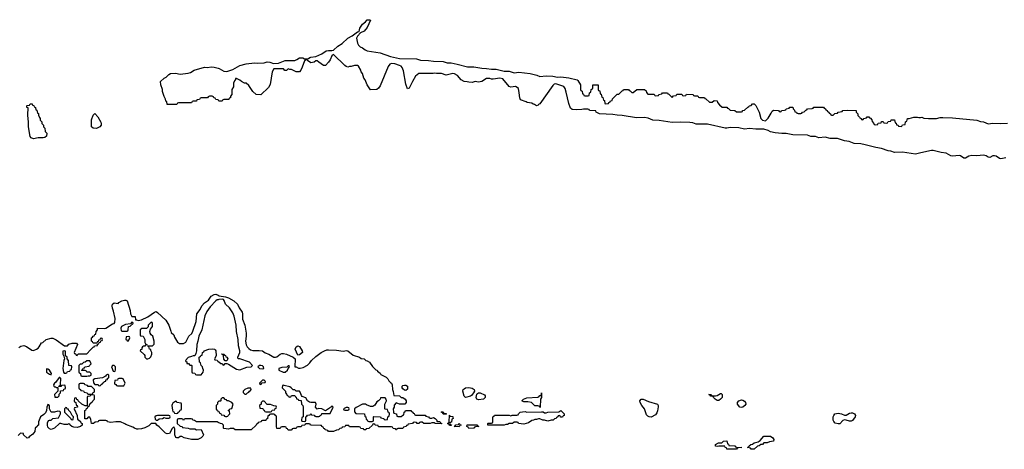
# Model space of a CAD drawing. Header units: inches. Extents: x 2112843 to 2323771, y 35243 to 209174.
# Tile 26 of 83: x 2247539 to 2259751, y 61449 to 66777. Entities that reach past the tile are written whole.
import ezdxf

# ---------------------------------------------------------------- set-up
doc = ezdxf.new("R2010")
doc.units = ezdxf.units.IN
doc.header["$MEASUREMENT"] = 0
doc.layers.add('C2046', color=7, linetype='Continuous')
doc.layers.add('C2056', color=7, linetype='Continuous')

msp = doc.modelspace()

# ---------------------------------------------------------------- linework, layer by layer
at = {"layer": 'C2046', "color": 6}
for points in [[(2250000, 65782), (2249970, 65786), (2249962, 65802), (2249946, 65810), (2249942, 65822), (2249927, 65827), (2249893, 65827), (2249878, 65822), (2249870, 65806), (2249790, 65806), (2249778, 65802), (2249770, 65786), (2249738, 65782), (2249730, 65766), (2249690, 65766), (2249678, 65762), (2249670, 65746), (2249510, 65746), (2249498, 65742), (2249490, 65726), (2249370, 65726), (2249362, 65762), (2249350, 65766), (2249348, 65790), (2249330, 65826), (2249310, 65886), (2249309, 65910), (2249289, 65970), (2249286, 66010), (2249332, 66050), (2249357, 66063), (2249390, 66098), (2249410, 66108), (2249470, 66113), (2249530, 66100), (2249630, 66112), (2249657, 66123), (2249702, 66150), (2249830, 66189), (2249870, 66183), (2249912, 66192), (2249951, 66190), (2250000, 66174)], [(2247530, 62711), (2247552, 62728), (2247590, 62735), (2247623, 62723), (2247690, 62679), (2247710, 62675), (2247749, 62691), (2247770, 62705), (2247782, 62718), (2247810, 62771), (2247828, 62772), (2247869, 62810), (2247930, 62828), (2247950, 62827), (2247990, 62808), (2248094, 62734), (2248130, 62731), (2248150, 62751), (2248190, 62764), (2248210, 62767), (2248245, 62765), (2248258, 62750), (2248214, 62650), (2248218, 62638), (2248230, 62634), (2248238, 62618), (2248250, 62614), (2248255, 62625), (2248270, 62632), (2248370, 62634), (2248416, 62684), (2248450, 62714), (2248462, 62718), (2248467, 62733), (2248502, 62738), (2248506, 62754), (2248522, 62758), (2248526, 62774), (2248542, 62778), (2248546, 62794), (2248562, 62798), (2248566, 62810), (2248562, 62822), (2248550, 62826), (2248538, 62822), (2248534, 62806), (2248518, 62802), (2248514, 62786), (2248498, 62782), (2248494, 62766), (2248450, 62766), (2248442, 62782), (2248428, 62790), (2248428, 62830), (2248442, 62838), (2248450, 62854), (2248462, 62858), (2248470, 62874), (2248482, 62878), (2248488, 62910), (2248506, 62930), (2248506, 62950), (2248590, 62947), (2248609, 62951), (2248690, 63005), (2248709, 63011), (2248717, 63023), (2248723, 63070), (2248703, 63163), (2248690, 63198), (2248685, 63230), (2248688, 63250), (2248710, 63266), (2248762, 63258), (2248768, 63270), (2248804, 63290), (2248838, 63298), (2248857, 63297), (2248872, 63290), (2248911, 63171), (2248912, 63130), (2248930, 63094), (2248970, 63094), (2248974, 63054), (2248986, 63054), (2249010, 63045), (2249050, 63055), (2249130, 63091), (2249210, 63151), (2249230, 63156), (2249250, 63147), (2249350, 63050), (2249390, 62990), (2249412, 62912), (2249419, 62899), (2249452, 62870), (2249461, 62841), (2249497, 62777), (2249521, 62761), (2249570, 62763), (2249601, 62779), (2249636, 62850), (2249673, 62887), (2249688, 62912), (2249727, 63033), (2249737, 63130), (2249778, 63182), (2249798, 63230), (2249830, 63267), (2249880, 63300), (2249915, 63350), (2249950, 63370), (2249970, 63374), (2250000, 63360)], [(2250000, 63304), (2249990, 63302), (2249970, 63290), (2249903, 63217), (2249861, 63159), (2249837, 63103), (2249796, 62930), (2249762, 62850), (2249749, 62791), (2249735, 62750), (2249731, 62670), (2249725, 62635), (2249711, 62609), (2249690, 62608), (2249670, 62598), (2249630, 62588), (2249594, 62550), (2249598, 62538), (2249612, 62532), (2249614, 62514), (2249632, 62512), (2249650, 62494), (2249670, 62494), (2249674, 62490), (2249674, 62410), (2249678, 62398), (2249710, 62392), (2249718, 62378), (2249733, 62373), (2249790, 62374), (2249816, 62404), (2249818, 62430), (2249809, 62450), (2249808, 62470), (2249788, 62490), (2249782, 62522), (2249768, 62530), (2249766, 62590), (2249782, 62598), (2249787, 62613), (2249802, 62618), (2249806, 62650), (2249822, 62658), (2249826, 62670), (2249886, 62690), (2249934, 62694), (2249955, 62690), (2249962, 62682), (2249971, 62669), (2249974, 62610), (2249954, 62570), (2249958, 62558), (2249990, 62554), (2249998, 62538), (2250000, 62537)], [(2250000, 61783), (2249990, 61788), (2249731, 61789), (2249707, 61807), (2249686, 61810), (2249682, 61822), (2249667, 61827), (2249593, 61827), (2249578, 61822), (2249570, 61808), (2249562, 61822), (2249550, 61826), (2249510, 61826), (2249498, 61822), (2249494, 61810), (2249494, 61770), (2249530, 61734), (2249554, 61730), (2249558, 61718), (2249630, 61712), (2249650, 61702), (2249710, 61702), (2249730, 61692), (2249790, 61694), (2249818, 61630), (2249811, 61610), (2249791, 61590), (2249750, 61570), (2249670, 61569), (2249577, 61590), (2249550, 61606), (2249530, 61606), (2249509, 61589), (2249489, 61589), (2249475, 61595), (2249464, 61630), (2249462, 61702), (2249450, 61726), (2249430, 61708), (2249395, 61645), (2249370, 61639), (2249349, 61650), (2249317, 61677), (2249270, 61729), (2249238, 61750), (2249228, 61768), (2249170, 61768), (2249141, 61739), (2249090, 61714), (2249050, 61701), (2249010, 61697), (2248990, 61699), (2248962, 61710), (2248943, 61723), (2248855, 61755), (2248844, 61764), (2248788, 61788), (2248730, 61789), (2248670, 61782), (2248626, 61790), (2248622, 61802), (2248607, 61807), (2248530, 61806), (2248518, 61802), (2248512, 61788), (2248473, 61787), (2248454, 61770), (2248429, 61769), (2248420, 61820), (2248410, 61846), (2248390, 61846), (2248370, 61828), (2248347, 61827), (2248346, 61930), (2248362, 61938), (2248367, 61953), (2248382, 61958), (2248386, 61974), (2248406, 61990), (2248407, 62013), (2248422, 62018), (2248426, 62030), (2248442, 62038), (2248446, 62050), (2248466, 62070), (2248466, 62110), (2248462, 62122), (2248430, 62126), (2248418, 62122), (2248412, 62108), (2248378, 62102), (2248374, 62090), (2248374, 61986), (2248350, 61986), (2248309, 62009), (2248266, 62050), (2248262, 62062), (2248247, 62067), (2248242, 62082), (2248230, 62086), (2248218, 62082), (2248214, 62050), (2248218, 62038), (2248234, 62030), (2248238, 61998), (2248252, 61992), (2248254, 61970), (2248218, 61962), (2248214, 61950), (2248252, 61870), (2248258, 61818), (2248270, 61814), (2248293, 61793), (2248298, 61778), (2248314, 61770), (2248314, 61750), (2248294, 61730), (2248250, 61719), (2248210, 61724), (2248186, 61730), (2248166, 61750), (2248162, 61762), (2248150, 61766), (2248130, 61758), (2248090, 61757), (2248050, 61769), (2248032, 61768), (2247970, 61709), (2247930, 61695), (2247910, 61701), (2247890, 61722), (2247883, 61750), (2247882, 61778), (2247895, 61805), (2247909, 61811), (2247930, 61812), (2247950, 61832), (2248022, 61838), (2248046, 61890), (2248046, 61910), (2248036, 61916), (2248010, 61922), (2247970, 61908), (2247930, 61908), (2247909, 61950), (2247908, 61988), (2247902, 62002), (2247890, 62006), (2247876, 61970), (2247871, 61930), (2247858, 61902), (2247839, 61881), (2247798, 61850), (2247774, 61790), (2247774, 61750), (2247758, 61742), (2247754, 61730), (2247732, 61710), (2247725, 61670), (2247702, 61638), (2247658, 61602), (2247650, 61589), (2247630, 61588), (2247588, 61630), (2247586, 61646), (2247550, 61648), (2247519, 61621)], [(2250000, 62036), (2249994, 62030), (2249994, 62010), (2249974, 61990), (2249974, 61950), (2249978, 61938), (2249993, 61933), (2249998, 61918), (2250000, 61917)]]:
    msp.add_lwpolyline(points, dxfattribs=at)
for points in [[(2247710, 65301), (2247681, 65310), (2247670, 65330), (2247649, 65450), (2247649, 65509), (2247638, 65590), (2247638, 65630), (2247646, 65650), (2247646, 65670), (2247642, 65682), (2247628, 65690), (2247628, 65710), (2247630, 65714), (2247662, 65718), (2247670, 65734), (2247693, 65733), (2247698, 65718), (2247713, 65713), (2247718, 65698), (2247734, 65690), (2247738, 65658), (2247750, 65654), (2247758, 65618), (2247772, 65612), (2247773, 65593), (2247784, 65564), (2247794, 65550), (2247794, 65530), (2247814, 65510), (2247814, 65490), (2247834, 65470), (2247834, 65450), (2247852, 65432), (2247854, 65390), (2247874, 65370), (2247871, 65331), (2247850, 65315), (2247830, 65310), (2247770, 65310)], [(2248490, 65428), (2248452, 65432), (2248430, 65450), (2248430, 65534), (2248450, 65594), (2248470, 65614), (2248510, 65571), (2248547, 65507), (2248551, 65490), (2248551, 65470), (2248531, 65450)], [(2248930, 63026), (2248914, 63006), (2248850, 62998), (2248802, 62970), (2248792, 62950), (2248798, 62918), (2248810, 62914), (2248870, 62914), (2248882, 62918), (2248886, 62930), (2248888, 62972), (2248910, 62974), (2248946, 63010), (2248942, 63022)], [(2249170, 63026), (2249134, 62990), (2249131, 62969), (2249111, 62949), (2249053, 62947), (2249034, 62930), (2249034, 62870), (2249038, 62858), (2249071, 62851), (2249091, 62810), (2249092, 62772), (2249098, 62758), (2249114, 62750), (2249114, 62746), (2249098, 62742), (2249092, 62728), (2249073, 62727), (2249062, 62718), (2249053, 62707), (2249052, 62688), (2249038, 62682), (2249034, 62670), (2249084, 62624), (2249091, 62611), (2249092, 62590), (2249110, 62572), (2249130, 62571), (2249150, 62578), (2249165, 62595), (2249178, 62630), (2249178, 62650), (2249166, 62674), (2249166, 62686), (2249149, 62689), (2249142, 62722), (2249126, 62730), (2249126, 62734), (2249187, 62733), (2249207, 62753), (2249208, 62790), (2249189, 62850), (2249170, 62869), (2249157, 62890), (2249153, 62910), (2249160, 62940), (2249188, 62970), (2249187, 63007), (2249182, 63022)], [(2248890, 62846), (2248858, 62842), (2248854, 62810), (2248866, 62806), (2248870, 62794), (2248890, 62794), (2248906, 62830), (2248902, 62842)], [(2248090, 62668), (2248074, 62666), (2248072, 62650), (2248072, 62630), (2248085, 62605), (2248094, 62570), (2248088, 62552), (2248076, 62450), (2248084, 62404), (2248090, 62394), (2248110, 62394), (2248122, 62398), (2248130, 62414), (2248162, 62418), (2248170, 62434), (2248182, 62438), (2248186, 62470), (2248182, 62482), (2248148, 62488), (2248146, 62550), (2248126, 62570), (2248126, 62590), (2248106, 62610), (2248106, 62666)], [(2248370, 62548), (2248351, 62529), (2248330, 62526), (2248310, 62506), (2248290, 62506), (2248274, 62490), (2248274, 62410), (2248278, 62398), (2248294, 62390), (2248298, 62358), (2248310, 62354), (2248370, 62354), (2248390, 62362), (2248410, 62362), (2248426, 62370), (2248426, 62390), (2248410, 62406), (2248370, 62406), (2248362, 62422), (2248350, 62426), (2248310, 62426), (2248306, 62430), (2248322, 62438), (2248327, 62453), (2248342, 62458), (2248347, 62473), (2248402, 62478), (2248406, 62490), (2248426, 62510), (2248410, 62546)], [(2247870, 62446), (2247870, 62406), (2247910, 62379), (2247930, 62374), (2247935, 62390), (2247910, 62429), (2247890, 62444)], [(2248690, 62489), (2248676, 62470), (2248698, 62418), (2248710, 62414), (2248722, 62418), (2248727, 62433), (2248728, 62470), (2248710, 62488)], [(2248038, 62338), (2248030, 62338), (2247984, 62276), (2247970, 62268), (2247958, 62250), (2247962, 62230), (2247970, 62225), (2247982, 62222), (2247990, 62214), (2248014, 62214), (2248014, 62170), (2247972, 62130), (2247974, 62094), (2248010, 62094), (2248027, 62113), (2248028, 62132), (2248046, 62150), (2248047, 62173), (2248082, 62178), (2248087, 62193), (2248102, 62198), (2248106, 62210), (2248102, 62242), (2248090, 62246), (2248058, 62242), (2248050, 62226), (2248026, 62226), (2248026, 62230), (2248042, 62238), (2248047, 62253), (2248048, 62328)], [(2248636, 62376), (2248630, 62375), (2248610, 62368), (2248603, 62357), (2248565, 62335), (2248470, 62322), (2248452, 62310), (2248453, 62273), (2248470, 62254), (2248512, 62252), (2248518, 62238), (2248530, 62234), (2248542, 62238), (2248546, 62250), (2248562, 62258), (2248566, 62270), (2248582, 62278), (2248586, 62290), (2248606, 62294), (2248609, 62311), (2248626, 62314), (2248629, 62331), (2248646, 62334), (2248646, 62370)], [(2248810, 62326), (2248770, 62326), (2248758, 62322), (2248750, 62306), (2248718, 62302), (2248714, 62270), (2248718, 62258), (2248733, 62253), (2248738, 62238), (2248750, 62234), (2248830, 62234), (2248848, 62270), (2248822, 62322)], [(2248330, 62266), (2248290, 62266), (2248278, 62262), (2248274, 62250), (2248274, 62210), (2248278, 62198), (2248294, 62190), (2248298, 62178), (2248330, 62172), (2248338, 62158), (2248374, 62150), (2248378, 62138), (2248390, 62134), (2248430, 62134), (2248442, 62138), (2248450, 62154), (2248462, 62158), (2248466, 62170), (2248466, 62190), (2248430, 62226), (2248390, 62228), (2248382, 62242), (2248348, 62248), (2248342, 62262)], [(2249470, 62046), (2249464, 62036), (2249438, 62022), (2249430, 62006), (2249427, 61990), (2249433, 61933), (2249438, 61918), (2249450, 61914), (2249458, 61898), (2249490, 61894), (2249502, 61898), (2249506, 61910), (2249522, 61918), (2249530, 61934), (2249542, 61938), (2249546, 61950), (2249546, 62010), (2249542, 62022), (2249486, 62030), (2249482, 62042)], [(2248110, 61966), (2248094, 61950), (2248094, 61910), (2248174, 61830), (2248178, 61818), (2248190, 61814), (2248202, 61818), (2248206, 61850), (2248188, 61868), (2248168, 61910), (2248149, 61929), (2248146, 61946), (2248128, 61948), (2248122, 61962)], [(2249250, 61869), (2249230, 61864), (2249216, 61850), (2249221, 61821), (2249230, 61812), (2249250, 61812), (2249270, 61825), (2249310, 61832), (2249330, 61842), (2249350, 61834), (2249390, 61834), (2249402, 61838), (2249406, 61850), (2249402, 61862), (2249390, 61866)]]:
    msp.add_lwpolyline(points, close=True, dxfattribs=at)
at = {"layer": 'C2056', "color": 6}
for points in [[(2250000, 66174), (2250012, 66170), (2250070, 66139), (2250110, 66135), (2250181, 66159), (2250270, 66209), (2250349, 66230), (2250450, 66241), (2250490, 66238), (2250570, 66242), (2250610, 66253), (2250641, 66250), (2250685, 66235), (2250750, 66238), (2250830, 66270), (2250950, 66272), (2250977, 66283), (2251010, 66304), (2251050, 66304), (2251070, 66292), (2251090, 66290), (2251123, 66297), (2251137, 66310), (2251150, 66314), (2251210, 66319), (2251285, 66355), (2251340, 66390), (2251370, 66397), (2251410, 66394), (2251430, 66401), (2251485, 66450), (2251540, 66480), (2251610, 66550), (2251664, 66576), (2251730, 66626), (2251749, 66631), (2251758, 66670), (2251790, 66722), (2251829, 66751), (2251850, 66777), (2251877, 66777), (2251891, 66771), (2251850, 66682), (2251810, 66634), (2251765, 66615), (2251727, 66573), (2251716, 66550), (2251728, 66488), (2251741, 66461), (2251762, 66442), (2251790, 66430), (2251823, 66403), (2251850, 66390), (2252010, 66366), (2252139, 66319), (2252250, 66294), (2252462, 66290), (2252510, 66275), (2252610, 66273), (2252670, 66261), (2252790, 66257), (2252843, 66243), (2252890, 66240), (2252967, 66227), (2253092, 66192), (2253170, 66193), (2253270, 66175), (2253330, 66173), (2253390, 66163), (2253450, 66162), (2253550, 66137), (2253610, 66137), (2253670, 66118), (2253730, 66127), (2253871, 66110), (2253952, 66090), (2253991, 66071), (2254070, 66082), (2254150, 66077), (2254210, 66066), (2254250, 66067), (2254350, 66058), (2254452, 66030), (2254462, 66022), (2254494, 65970), (2254494, 65910), (2254498, 65898), (2254514, 65890), (2254518, 65858), (2254533, 65853), (2254538, 65838), (2254550, 65834), (2254590, 65834), (2254602, 65838), (2254606, 65870), (2254622, 65878), (2254626, 65910), (2254642, 65918), (2254646, 65930), (2254646, 65970), (2254714, 65970), (2254714, 65910), (2254718, 65898), (2254733, 65893), (2254738, 65858), (2254753, 65853), (2254758, 65818), (2254773, 65813), (2254778, 65778), (2254793, 65773), (2254798, 65738), (2254810, 65734), (2254842, 65738), (2254846, 65750), (2254862, 65758), (2254866, 65770), (2254886, 65774), (2254890, 65794), (2254950, 65854), (2254970, 65854), (2255010, 65894), (2255022, 65898), (2255030, 65912), (2255090, 65912), (2255098, 65898), (2255110, 65894), (2255130, 65874), (2255150, 65874), (2255193, 65913), (2255288, 65912), (2255310, 65894), (2255313, 65873), (2255330, 65854), (2255410, 65854), (2255418, 65838), (2255430, 65834), (2255462, 65838), (2255466, 65850), (2255502, 65858), (2255510, 65872), (2255574, 65870), (2255578, 65858), (2255590, 65854), (2255630, 65814), (2255650, 65832), (2255682, 65838), (2255690, 65854), (2255750, 65852), (2255758, 65838), (2255770, 65834), (2255802, 65838), (2255810, 65852), (2255894, 65850), (2255898, 65838), (2255910, 65834), (2255950, 65834), (2255958, 65818), (2255970, 65814), (2256032, 65812), (2256038, 65798), (2256050, 65794), (2256093, 65753), (2256127, 65753), (2256153, 65773), (2256190, 65772), (2256194, 65750), (2256220, 65720), (2256250, 65694), (2256310, 65692), (2256318, 65678), (2256330, 65674), (2256350, 65654), (2256410, 65652), (2256430, 65634), (2256490, 65634), (2256502, 65638), (2256506, 65650), (2256530, 65654), (2256570, 65694), (2256582, 65698), (2256586, 65710), (2256610, 65714), (2256628, 65732), (2256650, 65732), (2256670, 65712), (2256710, 65631), (2256733, 65553), (2256751, 65531), (2256790, 65521), (2256823, 65557), (2256861, 65619), (2256870, 65642), (2256890, 65654), (2256950, 65652), (2256958, 65638), (2256970, 65634), (2256982, 65638), (2256988, 65652), (2257027, 65653), (2257042, 65658), (2257046, 65670), (2257082, 65678), (2257090, 65692), (2257130, 65694), (2257133, 65673), (2257150, 65654), (2257154, 65634), (2257174, 65630), (2257178, 65618), (2257193, 65613), (2257227, 65613), (2257242, 65618), (2257249, 65631), (2257270, 65634), (2257290, 65654), (2257302, 65658), (2257310, 65672), (2257370, 65674), (2257382, 65678), (2257390, 65692), (2257510, 65691), (2257518, 65678), (2257534, 65670), (2257538, 65658), (2257554, 65650), (2257558, 65638), (2257574, 65630), (2257578, 65618), (2257594, 65610), (2257598, 65598), (2257610, 65594), (2257630, 65594), (2257650, 65612), (2257682, 65618), (2257690, 65632), (2257742, 65638), (2257749, 65651), (2257810, 65654), (2257912, 65650), (2257914, 65630), (2257934, 65610), (2257934, 65590), (2257954, 65570), (2257958, 65558), (2257974, 65550), (2257978, 65538), (2257990, 65534), (2258002, 65538), (2258008, 65552), (2258042, 65558), (2258050, 65574), (2258070, 65574), (2258078, 65558), (2258090, 65554), (2258110, 65534), (2258113, 65513), (2258134, 65490), (2258138, 65478), (2258150, 65474), (2258182, 65478), (2258188, 65492), (2258222, 65498), (2258230, 65514), (2258250, 65514), (2258258, 65498), (2258290, 65494), (2258302, 65498), (2258310, 65514), (2258342, 65518), (2258350, 65534), (2258390, 65534), (2258398, 65498), (2258410, 65494), (2258414, 65474), (2258434, 65470), (2258438, 65458), (2258470, 65454), (2258482, 65458), (2258490, 65474), (2258522, 65478), (2258526, 65510), (2258542, 65518), (2258550, 65552), (2258570, 65551), (2258630, 65570), (2258674, 65570), (2258690, 65562), (2258710, 65562), (2258730, 65570), (2258755, 65555), (2258810, 65550), (2258910, 65551), (2258956, 65564), (2258990, 65566), (2259110, 65559), (2259410, 65533), (2259454, 65514), (2259494, 65510), (2259550, 65485), (2259610, 65495), (2259710, 65490), (2259790, 65492)], [(2259770, 65065), (2259710, 65051), (2259690, 65056), (2259650, 65083), (2259630, 65089), (2259610, 65087), (2259570, 65067), (2259550, 65070), (2259528, 65088), (2259495, 65095), (2259410, 65090), (2259350, 65093), (2259310, 65086), (2259270, 65058), (2259250, 65060), (2259210, 65089), (2259190, 65092), (2259110, 65084), (2259090, 65090), (2259030, 65123), (2258970, 65130), (2258870, 65153), (2258847, 65153), (2258714, 65126), (2258650, 65109), (2258490, 65135), (2258390, 65130), (2258345, 65145), (2258310, 65150), (2258230, 65180), (2258159, 65190), (2258027, 65227), (2257970, 65236), (2257890, 65241), (2257827, 65267), (2257770, 65275), (2257682, 65302), (2257590, 65305), (2257530, 65319), (2257450, 65310), (2257410, 65327), (2257350, 65329), (2257310, 65343), (2257130, 65348), (2257047, 65367), (2256990, 65366), (2256910, 65375), (2256850, 65388), (2256824, 65404), (2256770, 65420), (2256670, 65421), (2256590, 65428), (2256530, 65421), (2256457, 65437), (2256350, 65442), (2256310, 65432), (2256290, 65432), (2256070, 65480), (2255930, 65483), (2255890, 65497), (2255850, 65501), (2255730, 65507), (2255630, 65502), (2255470, 65527), (2255390, 65530), (2255335, 65555), (2255290, 65563), (2255190, 65561), (2255010, 65587), (2254950, 65591), (2254897, 65603), (2254730, 65610), (2254688, 65630), (2254686, 65646), (2254611, 65649), (2254606, 65650), (2254602, 65662), (2254587, 65667), (2254530, 65669), (2254510, 65662), (2254450, 65658), (2254390, 65665), (2254370, 65678), (2254350, 65738), (2254319, 65879), (2254304, 65924), (2254290, 65949), (2254250, 65959), (2254190, 65983), (2254170, 65976), (2254150, 65961), (2253990, 65734), (2253975, 65725), (2253970, 65715), (2253950, 65710), (2253926, 65726), (2253908, 65730), (2253890, 65742), (2253832, 65748), (2253820, 65760), (2253750, 65785), (2253741, 65810), (2253736, 65870), (2253724, 65924), (2253710, 65938), (2253690, 65948), (2253630, 65942), (2253610, 65949), (2253530, 66042), (2253493, 66053), (2253410, 66041), (2253390, 66041), (2253369, 66049), (2253330, 66049), (2253270, 66009), (2253230, 66004), (2253190, 66009), (2253150, 65999), (2253110, 66002), (2253088, 66008), (2253050, 66009), (2253013, 66033), (2252970, 66084), (2252930, 66105), (2252910, 66109), (2252830, 66089), (2252770, 66109), (2252710, 66109), (2252690, 66114), (2252669, 66109), (2252490, 66109), (2252450, 66075), (2252411, 66010), (2252370, 65929), (2252350, 65918), (2252330, 65978), (2252301, 66141), (2252284, 66184), (2252270, 66201), (2252250, 66210), (2252190, 66230), (2252150, 66235), (2252130, 66224), (2252110, 66196), (2252010, 65958), (2251990, 65929), (2251970, 65910), (2251890, 65908), (2251849, 65970), (2251824, 66030), (2251809, 66050), (2251789, 66110), (2251774, 66130), (2251769, 66150), (2251740, 66200), (2251730, 66209), (2251691, 66209), (2251650, 66195), (2251630, 66195), (2251610, 66189), (2251590, 66195), (2251570, 66209), (2251430, 66346), (2251411, 66329), (2251390, 66278), (2251371, 66249), (2251330, 66209), (2251308, 66210), (2251248, 66250), (2251230, 66268), (2251210, 66268), (2251190, 66249), (2251150, 66242), (2251108, 66270), (2251090, 66288), (2251070, 66268), (2251043, 66190), (2251027, 66153), (2251010, 66129), (2250970, 66129), (2250910, 66158), (2250890, 66158), (2250870, 66166), (2250850, 66148), (2250828, 66148), (2250810, 66166), (2250690, 66166), (2250671, 66129), (2250646, 65974), (2250624, 65936), (2250530, 65846), (2250470, 65848), (2250430, 65888), (2250380, 65960), (2250350, 65988), (2250326, 65990), (2250288, 66010), (2250269, 66029), (2250230, 66048), (2250214, 66046), (2250214, 66034), (2250202, 66018), (2250191, 65990), (2250190, 65946), (2250172, 65910), (2250171, 65850), (2250154, 65830), (2250154, 65810), (2250138, 65802), (2250132, 65788), (2250070, 65786), (2250058, 65782), (2250050, 65768), (2250008, 65768), (2250002, 65782), (2250000, 65782)], [(2250000, 63360), (2250013, 63353), (2250090, 63341), (2250130, 63327), (2250195, 63290), (2250240, 63250), (2250263, 63203), (2250297, 63150), (2250302, 63130), (2250303, 63063), (2250330, 62988), (2250350, 62891), (2250350, 62850), (2250340, 62790), (2250346, 62746), (2250360, 62720), (2250379, 62699), (2250403, 62683), (2250430, 62675), (2250510, 62675), (2250550, 62670), (2250585, 62645), (2250630, 62628), (2250690, 62590), (2250710, 62590), (2250730, 62596), (2250770, 62629), (2250790, 62635), (2250810, 62639), (2250850, 62630), (2250931, 62590), (2250954, 62570), (2250953, 62473), (2250967, 62473), (2250997, 62457), (2251016, 62456), (2251056, 62464), (2251109, 62491), (2251139, 62521), (2251158, 62550), (2251210, 62601), (2251278, 62650), (2251318, 62670), (2251350, 62681), (2251370, 62682), (2251470, 62679), (2251550, 62665), (2251594, 62674), (2251610, 62671), (2251677, 62617), (2251752, 62590), (2251775, 62575), (2251812, 62570), (2251831, 62551), (2251850, 62546), (2251878, 62530), (2251916, 62476), (2251956, 62436), (2251971, 62430), (2251978, 62418), (2252010, 62391), (2252017, 62377), (2252083, 62343), (2252103, 62323), (2252116, 62296), (2252137, 62277), (2252151, 62270), (2252158, 62250), (2252162, 62190), (2252173, 62167), (2252178, 62118), (2252250, 62111), (2252270, 62092), (2252290, 62091), (2252322, 62070), (2252332, 62050), (2252332, 62030), (2252314, 62010), (2252249, 62009), (2252210, 62026), (2252184, 61996), (2252182, 61970), (2252172, 61950), (2252174, 61910), (2252178, 61898), (2252212, 61890), (2252218, 61858), (2252230, 61854), (2252270, 61854), (2252290, 61874), (2252302, 61878), (2252306, 61910), (2252322, 61918), (2252326, 61930), (2252390, 61932), (2252398, 61918), (2252414, 61910), (2252418, 61898), (2252433, 61893), (2252438, 61878), (2252450, 61874), (2252570, 61874), (2252578, 61858), (2252610, 61852), (2252618, 61838), (2252630, 61834), (2252650, 61834), (2252670, 61842), (2252691, 61831), (2252712, 61810), (2252714, 61794), (2252752, 61792), (2252758, 61778), (2252774, 61770), (2252770, 61766), (2252692, 61768), (2252678, 61778), (2252650, 61778), (2252630, 61769), (2252551, 61769), (2252530, 61786), (2252510, 61786), (2252498, 61782), (2252494, 61770), (2252469, 61769), (2252462, 61782), (2252430, 61786), (2252418, 61782), (2252412, 61768), (2252358, 61762), (2252350, 61746), (2252338, 61742), (2252334, 61730), (2252298, 61722), (2252292, 61708), (2252230, 61706), (2252218, 61702), (2252211, 61689), (2252206, 61690), (2252202, 61702), (2252170, 61706), (2252162, 61722), (2252150, 61726), (2251990, 61728), (2251986, 61746), (2251949, 61749), (2251942, 61762), (2251930, 61766), (2251918, 61762), (2251914, 61750), (2251870, 61706), (2251838, 61702), (2251834, 61690), (2251829, 61689), (2251809, 61689), (2251802, 61702), (2251770, 61706), (2251762, 61722), (2251750, 61726), (2251630, 61726), (2251622, 61742), (2251590, 61746), (2251578, 61742), (2251573, 61727), (2251538, 61722), (2251534, 61710), (2251510, 61706), (2251494, 61690), (2251470, 61688), (2251430, 61668), (2251370, 61668), (2251362, 61682), (2251326, 61690), (2251322, 61702), (2251310, 61706), (2251302, 61722), (2251286, 61730), (2251282, 61742), (2251270, 61746), (2251153, 61747), (2251146, 61750), (2251142, 61762), (2251130, 61766), (2251090, 61766), (2251078, 61762), (2251074, 61750), (2251038, 61742), (2251030, 61728), (2250990, 61726), (2250978, 61722), (2250970, 61708), (2250933, 61707), (2250918, 61702), (2250914, 61690), (2250908, 61688), (2250868, 61688), (2250862, 61702), (2250847, 61707), (2250842, 61722), (2250830, 61726), (2250790, 61726), (2250778, 61722), (2250770, 61706), (2250730, 61708), (2250726, 61730), (2250726, 61850), (2250722, 61862), (2250710, 61866), (2250702, 61882), (2250690, 61886), (2250650, 61886), (2250638, 61882), (2250630, 61866), (2250618, 61862), (2250612, 61828), (2250598, 61822), (2250593, 61807), (2250550, 61806), (2250538, 61802), (2250534, 61790), (2250498, 61782), (2250494, 61770), (2250478, 61762), (2250474, 61750), (2250410, 61689), (2250210, 61689), (2250190, 61706), (2250150, 61706), (2250130, 61698), (2250070, 61706), (2250066, 61710), (2250066, 61750), (2250050, 61766), (2250030, 61768), (2250000, 61783)], [(2250000, 62537), (2250010, 62534), (2250033, 62513), (2250052, 62512), (2250058, 62498), (2250070, 62494), (2250087, 62513), (2250110, 62514), (2250130, 62506), (2250230, 62444), (2250270, 62435), (2250355, 62466), (2250408, 62472), (2250426, 62490), (2250389, 62529), (2250270, 62569), (2250249, 62570), (2250244, 62590), (2250268, 62650), (2250268, 62670), (2250252, 62730), (2250248, 62810), (2250226, 62910), (2250223, 62990), (2250200, 63100), (2250182, 63142), (2250143, 63203), (2250091, 63250), (2250076, 63296), (2250067, 63307), (2250050, 63312), (2250010, 63307), (2250000, 63304)], [(2250000, 61917), (2250013, 61913), (2250018, 61898), (2250033, 61893), (2250038, 61878), (2250070, 61874), (2250078, 61858), (2250090, 61854), (2250110, 61854), (2250122, 61858), (2250126, 61870), (2250146, 61890), (2250142, 61922), (2250130, 61926), (2250127, 61933), (2250142, 61938), (2250146, 61950), (2250170, 61954), (2250188, 62010), (2250169, 62029), (2250130, 62048), (2250108, 62048), (2250102, 62062), (2250087, 62067), (2250070, 62086), (2250050, 62086), (2250034, 62070), (2250034, 62050), (2250030, 62046), (2250010, 62046), (2250000, 62036)]]:
    msp.add_lwpolyline(points, dxfattribs=at)
for points in [[(2250990, 62618), (2250955, 62690), (2250970, 62719), (2250990, 62734), (2251010, 62723), (2251044, 62670), (2251047, 62650), (2251010, 62621)], [(2250110, 62546), (2250087, 62547), (2250070, 62566), (2250067, 62607), (2250062, 62622), (2250047, 62627), (2250047, 62633), (2250074, 62630), (2250078, 62618), (2250090, 62614), (2250094, 62594), (2250110, 62592), (2250122, 62570)], [(2250530, 62489), (2250512, 62488), (2250494, 62470), (2250514, 62450), (2250550, 62447), (2250566, 62450), (2250562, 62470), (2250550, 62482)], [(2250870, 62486), (2250852, 62468), (2250790, 62464), (2250752, 62450), (2250752, 62430), (2250806, 62406), (2250830, 62407), (2250859, 62430), (2250868, 62452), (2250886, 62470), (2250882, 62482)], [(2250570, 62306), (2250550, 62306), (2250514, 62270), (2250518, 62258), (2250530, 62254), (2250546, 62274), (2250582, 62278), (2250586, 62290)], [(2250370, 62209), (2250332, 62190), (2250311, 62170), (2250312, 62152), (2250330, 62134), (2250350, 62134), (2250366, 62150), (2250382, 62158), (2250389, 62171), (2250400, 62180), (2250408, 62190), (2250406, 62206)], [(2250810, 62246), (2250798, 62242), (2250794, 62210), (2250834, 62170), (2250834, 62150), (2250854, 62130), (2250858, 62118), (2250874, 62110), (2250878, 62098), (2250890, 62094), (2250902, 62098), (2250910, 62114), (2250950, 62114), (2250958, 62098), (2250970, 62094), (2250974, 62074), (2250994, 62070), (2250998, 62058), (2251032, 62052), (2251034, 62010), (2251052, 61992), (2251054, 61970), (2251054, 61850), (2251038, 61842), (2251034, 61810), (2251038, 61798), (2251070, 61794), (2251082, 61798), (2251086, 61810), (2251087, 61853), (2251102, 61858), (2251110, 61874), (2251142, 61878), (2251150, 61894), (2251158, 61878), (2251192, 61872), (2251198, 61858), (2251210, 61854), (2251250, 61854), (2251262, 61858), (2251266, 61870), (2251282, 61878), (2251288, 61892), (2251390, 61894), (2251426, 61970), (2251410, 61986), (2251405, 61975), (2251390, 61968), (2251383, 61957), (2251330, 61926), (2251286, 61950), (2251246, 61954), (2251230, 61948), (2251206, 61970), (2251215, 62010), (2251208, 62028), (2251150, 62029), (2251133, 62033), (2251109, 62049), (2251088, 62088), (2251044, 62104), (2251034, 62114), (2251019, 62159), (2251010, 62168), (2250968, 62168), (2250950, 62186), (2250930, 62186), (2250908, 62210), (2250890, 62222), (2250818, 62238)], [(2252330, 62179), (2252310, 62183), (2252290, 62197), (2252282, 62210), (2252283, 62230), (2252290, 62239), (2252310, 62244), (2252330, 62243), (2252351, 62230), (2252347, 62193)], [(2253070, 62093), (2253050, 62109), (2253034, 62170), (2253041, 62190), (2253050, 62199), (2253070, 62212), (2253110, 62215), (2253149, 62209), (2253176, 62190), (2253178, 62170), (2253167, 62150), (2253143, 62117), (2253130, 62109)], [(2250570, 62046), (2250550, 62046), (2250534, 62030), (2250533, 62007), (2250514, 61990), (2250518, 61958), (2250553, 61953), (2250558, 61938), (2250570, 61934), (2250578, 61918), (2250590, 61914), (2250650, 61914), (2250662, 61918), (2250670, 61934), (2250702, 61938), (2250707, 61953), (2250722, 61958), (2250726, 61970), (2250722, 61982), (2250690, 61986), (2250650, 62006), (2250610, 62006)], [(2252070, 62086), (2252014, 62086), (2252011, 62069), (2251991, 62049), (2251970, 62038), (2251945, 61995), (2251920, 61980), (2251890, 61978), (2251839, 61999), (2251830, 62008), (2251792, 62008), (2251711, 61969), (2251692, 61950), (2251693, 61913), (2251710, 61894), (2251814, 61890), (2251818, 61858), (2251832, 61852), (2251838, 61818), (2251850, 61814), (2251858, 61798), (2251870, 61794), (2251910, 61794), (2251922, 61798), (2251926, 61810), (2251926, 61850), (2251930, 61854), (2252008, 61852), (2252014, 61850), (2252018, 61838), (2252054, 61830), (2252058, 61818), (2252070, 61814), (2252102, 61818), (2252106, 61850), (2252122, 61858), (2252126, 61890), (2252122, 61902), (2252108, 61910), (2252102, 61942), (2252070, 61946), (2252068, 61950), (2252067, 62007), (2252088, 62050), (2252086, 62070)], [(2253230, 62063), (2253209, 62070), (2253200, 62090), (2253209, 62131), (2253218, 62142), (2253230, 62151), (2253250, 62151), (2253304, 62124), (2253312, 62110), (2253312, 62090), (2253290, 62070)], [(2253990, 61966), (2253982, 61982), (2253967, 61987), (2253929, 61989), (2253889, 62029), (2253842, 62038), (2253790, 62038), (2253766, 62050), (2253786, 62070), (2253830, 62087), (2253966, 62094), (2253979, 62101), (2253990, 62114), (2254002, 62118), (2254009, 62131), (2254010, 62151), (2254011, 62090), (2253998, 62070), (2253994, 61970)], [(2255370, 61849), (2255346, 61850), (2255330, 61858), (2255315, 61875), (2255289, 61950), (2255255, 61994), (2255235, 62030), (2255230, 62050), (2255249, 62070), (2255271, 62070), (2255340, 62040), (2255451, 62010), (2255457, 61990), (2255456, 61976), (2255450, 61926), (2255441, 61899), (2255424, 61876)], [(2256190, 62055), (2256166, 62070), (2256146, 62090), (2256142, 62102), (2256110, 62106), (2256102, 62122), (2256086, 62130), (2256114, 62130), (2256118, 62118), (2256132, 62112), (2256170, 62111), (2256190, 62118), (2256230, 62142), (2256240, 62140), (2256252, 62130), (2256251, 62091), (2256230, 62069), (2256210, 62055)], [(2256490, 61969), (2256469, 61970), (2256444, 62010), (2256442, 62030), (2256458, 62050), (2256490, 62061), (2256510, 62058), (2256530, 62047), (2256540, 62030), (2256544, 62010), (2256531, 61990), (2256510, 61973)], [(2251610, 61966), (2251590, 61966), (2251554, 61950), (2251558, 61938), (2251570, 61934), (2251610, 61934), (2251622, 61938), (2251626, 61950), (2251622, 61962)], [(2254248, 61848), (2254242, 61862), (2254230, 61866), (2254218, 61862), (2254214, 61850), (2254198, 61842), (2254194, 61830), (2254172, 61828), (2254154, 61810), (2254131, 61809), (2254090, 61798), (2254050, 61809), (2254026, 61810), (2253990, 61828), (2253973, 61827), (2253950, 61818), (2253930, 61818), (2253910, 61809), (2253890, 61808), (2253850, 61775), (2253790, 61759), (2253726, 61770), (2253722, 61782), (2253710, 61786), (2253670, 61786), (2253650, 61769), (2253610, 61768), (2253590, 61758), (2253570, 61758), (2253550, 61749), (2253353, 61747), (2253346, 61750), (2253346, 61770), (2253350, 61774), (2253390, 61774), (2253402, 61778), (2253406, 61790), (2253406, 61850), (2253422, 61858), (2253428, 61872), (2253609, 61871), (2253630, 61862), (2253649, 61871), (2253707, 61873), (2253722, 61878), (2253726, 61890), (2253746, 61910), (2253775, 61915), (2253810, 61916), (2253830, 61911), (2254010, 61914), (2254030, 61912), (2254050, 61902), (2254070, 61902), (2254090, 61911), (2254227, 61913), (2254250, 61931), (2254293, 61887), (2254293, 61867), (2254278, 61862), (2254272, 61848)], [(2252790, 61886), (2252782, 61902), (2252766, 61910), (2252770, 61914), (2252790, 61912), (2252798, 61898), (2252830, 61894), (2252834, 61890), (2252830, 61886)], [(2252870, 61746), (2252862, 61762), (2252846, 61770), (2252862, 61778), (2252866, 61790), (2252868, 61872), (2252874, 61870), (2252878, 61858), (2252910, 61854), (2252913, 61847), (2252914, 61830), (2252898, 61822), (2252893, 61787), (2252878, 61782), (2252874, 61770), (2252878, 61758), (2252893, 61753), (2252890, 61746)], [(2257830, 61796), (2257790, 61812), (2257770, 61815), (2257750, 61807), (2257710, 61765), (2257690, 61763), (2257653, 61773), (2257635, 61794), (2257630, 61810), (2257630, 61850), (2257635, 61870), (2257650, 61890), (2257690, 61895), (2257730, 61890), (2257770, 61871), (2257790, 61871), (2257830, 61896), (2257850, 61900), (2257870, 61900), (2257893, 61890), (2257904, 61870), (2257902, 61850), (2257870, 61807), (2257850, 61796)], [(2252990, 61728), (2252926, 61730), (2252942, 61738), (2252947, 61753), (2252982, 61758), (2252990, 61772), (2252998, 61758), (2253014, 61750), (2252998, 61742)], [(2253108, 61708), (2253102, 61722), (2253086, 61730), (2253087, 61753), (2253210, 61752), (2253218, 61738), (2253234, 61730), (2253193, 61727), (2253178, 61722), (2253170, 61709)], [(2256310, 61449), (2256306, 61466), (2256288, 61470), (2256286, 61486), (2256211, 61489), (2256190, 61482), (2256170, 61489), (2256169, 61510), (2256206, 61530), (2256249, 61531), (2256270, 61551), (2256310, 61554), (2256318, 61518), (2256330, 61514), (2256334, 61494), (2256410, 61491), (2256418, 61478), (2256430, 61474), (2256494, 61470), (2256450, 61466), (2256438, 61462), (2256430, 61449)], [(2256610, 61449), (2256602, 61462), (2256566, 61470), (2256582, 61478), (2256586, 61490), (2256606, 61510), (2256629, 61511), (2256648, 61530), (2256697, 61543), (2256724, 61556), (2256769, 61611), (2256850, 61611), (2256882, 61590), (2256891, 61570), (2256890, 61548), (2256840, 61540), (2256809, 61529), (2256770, 61528), (2256752, 61510), (2256730, 61508), (2256712, 61490), (2256691, 61489), (2256650, 61449)]]:
    msp.add_lwpolyline(points, close=True, dxfattribs=at)

doc.saveas('drawing.dxf')
